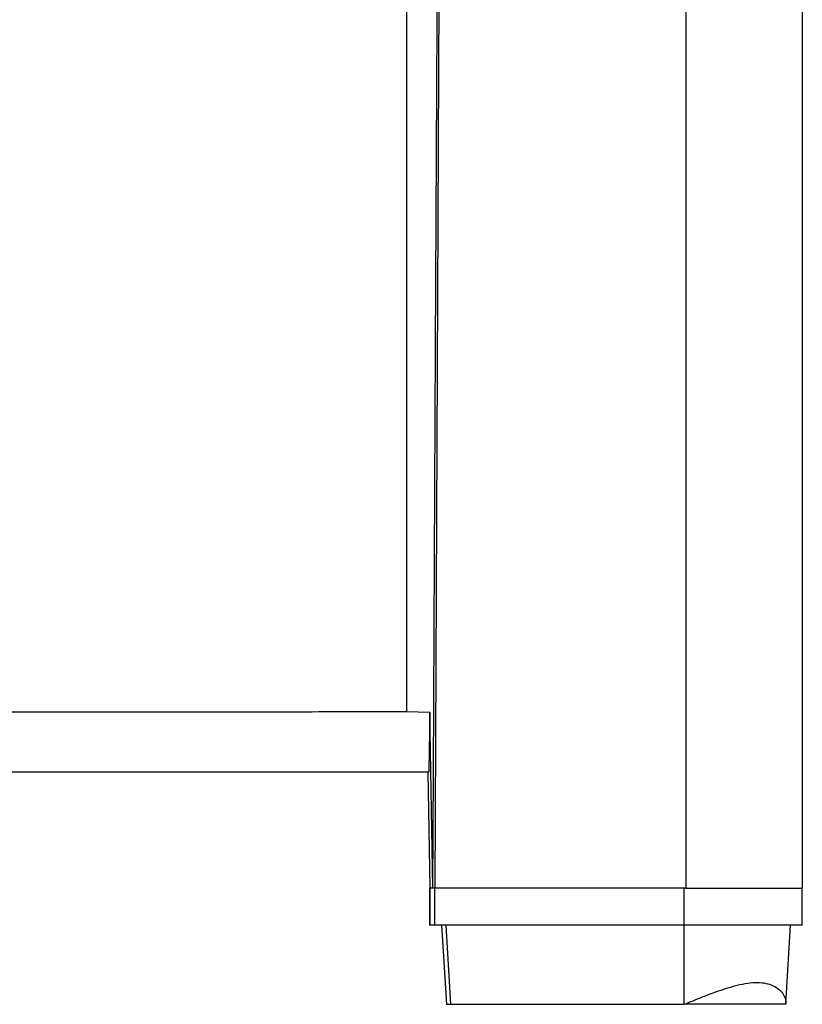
# Model space of a CAD drawing. Header units: millimetres. Extents: x 51 to 2966, y 67 to 3970.
# Tile 14 of 88: x 915 to 1251, y 1441 to 1865. Entities that reach past the tile are written whole.
import ezdxf

# ---------------------------------------------------------------- set-up
doc = ezdxf.new("R2010")
doc.units = ezdxf.units.MM

msp = doc.modelspace()

# ---------------------------------------------------------------- linework, layer by layer
at = {"color": 7, "linetype": 'Continuous', "lineweight": 25}
for p, q in [((1081.14, 2129.76), (1081.14, 1567.3)), ((1096.09, 2129.76), (1093.3, 1491.36)), ((1201.3, 2129.76), (1201.3, 1491.36)), ((1251.3, 2129.76), (1251.3, 1491.36)), ((1081.14, 1567.3), (1091.22, 1567.1)), ((1091.22, 1567.1), (1090.72, 1542.13)), ((1092.5, 1491.36), (1091.22, 1567.1)), ((1090.72, 1542.13), (1090.71, 1541.36)), ((1090.34, 1541.36), (1091.21, 1491.36)), ((1090.35, 1541.36), (1091.22, 1491.36)), ((1092.5, 1491.36), (1092.75, 1541.36)), ((1091.21, 1491.36), (1091.21, 1475.36)), ((1091.22, 1491.36), (1091.21, 1491.36)), ((1091.22, 1475.36), (1091.22, 1491.36)), ((1093.3, 1491.36), (1091.22, 1491.36)), ((1093.3, 1475.36), (1093.3, 1491.36)), ((1200.5, 1491.36), (1093.3, 1491.36)), ((1201.3, 1491.36), (1093.3, 1491.36)), ((1200.5, 1475.36), (1200.5, 1491.36)), ((1201.3, 1491.36), (1251.3, 1491.36)), ((1251.3, 1475.36), (1251.3, 1491.36)), ((1091.22, 1475.36), (1091.21, 1475.36)), ((1093.3, 1475.36), (1091.22, 1475.36)), ((1200.5, 1475.36), (1093.3, 1475.36)), ((1096.18, 1475.36), (1098.28, 1441.36)), ((1096.19, 1475.36), (1098.28, 1441.36)), ((1100.26, 1441.36), (1098.21, 1475.36)), ((1251.3, 1475.36), (1200.5, 1475.36)), ((1200.5, 1441.36), (1200.5, 1475.36)), ((1244.22, 1441.36), (1246.3, 1475.36)), ((1098.28, 1441.36), (1100.26, 1441.36)), ((1098.28, 1441.36), (1098.28, 1441.36)), ((1100.26, 1441.36), (1200.5, 1441.36))]:
    msp.add_line(p, q, dxfattribs=at)
at = {"color": 7, "linetype": 'Continuous', "lineweight": 25, "flags": 128}
msp.add_lwpolyline([(1092.75, 1541.36), (1093.65, 1723.74), (1094.91, 1975.65), (1095.43, 2081.36)], dxfattribs=at)
at = {"color": 7, "linetype": 'Continuous', "lineweight": 25}
for points, knots in [([(799.34, 1567.07), (815.38, 1567.07), (847.48, 1567.08), (895.06, 1567.1), (942.05, 1567.13), (988.46, 1567.17), (1034.84, 1567.23), (1065.71, 1567.28), (1081.14, 1567.3)], [0, 0, 0, 0, 0.170501, 0.34106, 0.505665, 0.670322, 0.835135, 1, 1, 1, 1]), ([(651.3, 1541.36), (672.93, 1541.36), (710.6, 1541.36), (764.31, 1541.36), (812.46, 1541.36), (860.6, 1541.36), (912.96, 1541.36), (969.49, 1541.36), (1030.18, 1541.36), (1070.53, 1541.36), (1090.71, 1541.36)], [0, 0, 0, 0, 0.147447, 0.256863, 0.366278, 0.475715, 0.585152, 0.723428, 0.861723, 1, 1, 1, 1]), ([(1200.5, 1441.36), (1201.78, 1441.88), (1204.33, 1442.93), (1208.48, 1444.59), (1212.94, 1446.29), (1217.63, 1447.93), (1222.29, 1449.33), (1226.81, 1450.36), (1231.09, 1450.86), (1234.87, 1450.63), (1238.28, 1449.74), (1241.09, 1448.16), (1243.04, 1446.07), (1244.14, 1443.75), (1244.2, 1442.16), (1244.22, 1441.36)], [0, 0, 0, 0, 0.057313, 0.114624, 0.186638, 0.258865, 0.330778, 0.407549, 0.484242, 0.56121, 0.638251, 0.731956, 0.825766, 0.91216, 1, 1, 1, 1]), ([(1244.22, 1441.36), (1243.16, 1441.36), (1241.03, 1441.36), (1236.42, 1441.36), (1231.12, 1441.36), (1225.42, 1441.36), (1220.17, 1441.36), (1215.29, 1441.36), (1210.28, 1441.36), (1205.33, 1441.36), (1201.92, 1441.36), (1200.5, 1441.36)], [0, 0, 0, 0, 0.118201, 0.236558, 0.361728, 0.487096, 0.612434, 0.716953, 0.82154, 0.925562, 1, 1, 1, 1])]:
    msp.add_open_spline(points, degree=3, knots=knots, dxfattribs=at)

doc.saveas('drawing.dxf')
